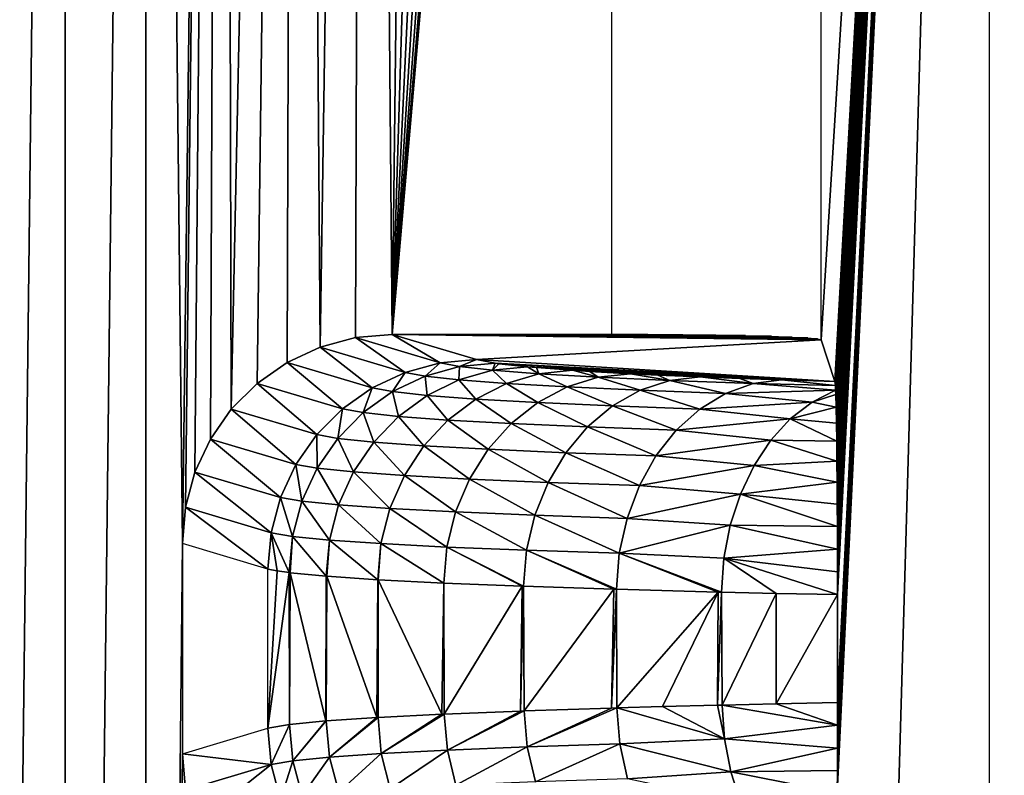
# Model space of a CAD drawing. Header units: millimetres. Extents: x -95 to 95, y -21 to 21.
# Tile 76 of 89: x 87.72 to 92.42, y -0.6 to 3. Entities that reach past the tile are written whole.
import ezdxf

# ---------------------------------------------------------------- set-up
doc = ezdxf.new("R2010")
doc.units = ezdxf.units.MM
doc.header["$LTSCALE"] = 135.540879
for name, color, linetype in [('19', 7, 'CONTINUOUS'), ('2', 7, 'CONTINUOUS'), ('20', 7, 'CONTINUOUS'), ('36', 7, 'CONTINUOUS'), ('51', 7, 'CONTINUOUS'), ('64', 7, 'CONTINUOUS'), ('65', 7, 'CONTINUOUS'), ('66', 7, 'CONTINUOUS'), ('67', 7, 'CONTINUOUS')]:
    doc.layers.add(name, color=color, linetype=linetype)

msp = doc.modelspace()

# ---------------------------------------------------------------- linework, layer by layer
at = {"layer": '19', "color": 7, "linetype": 'Continuous', "true_color": 0xe0f2ff}
for points in [[(87.9404, 16.5231, 110), (87.5488, -16.5487, 110), (87.5488, 16.5487, 110), (87.9404, 16.5231, 110)], [(87.9404, -16.5231, 110), (87.5488, -16.5487, 110), (87.9404, 16.5231, 110), (87.9404, -16.5231, 110)], [(88.3253, 16.4465, 110), (87.9404, -16.5231, 110), (87.9404, 16.5231, 110), (88.3253, 16.4465, 110)], [(88.3253, -16.4465, 110), (87.9404, -16.5231, 110), (88.3253, 16.4465, 110), (88.3253, -16.4465, 110)], [(88.6969, 16.3204, 110), (88.5, 0.5019, 110), (88.3253, 16.4465, 110), (88.6969, 16.3204, 110)], [(88.5, 0.5019, 110), (88.3253, -16.4465, 110), (88.3253, 16.4465, 110), (88.5, 0.5019, 110)], [(88.5152, 0.6751, 110), (88.5, 0.5019, 110), (88.6969, 16.3204, 110), (88.5152, 0.6751, 110)], [(88.5602, 0.8429, 110), (88.5152, 0.6751, 110), (88.6969, 16.3204, 110), (88.5602, 0.8429, 110)], [(88.6337, 1.0004, 110), (88.5602, 0.8429, 110), (88.6969, 16.3204, 110), (88.6337, 1.0004, 110)], [(88.7335, 1.1429, 110), (88.6337, 1.0004, 110), (88.6969, 16.3204, 110), (88.7335, 1.1429, 110)], [(89.0488, 16.1468, 110), (88.7335, 1.1429, 110), (88.6969, 16.3204, 110), (89.0488, 16.1468, 110)], [(88.8568, 1.2659, 110), (88.7335, 1.1429, 110), (89.0488, 16.1468, 110), (88.8568, 1.2659, 110)], [(88.9997, 1.3658, 110), (88.8568, 1.2659, 110), (89.0488, 16.1468, 110), (88.9997, 1.3658, 110)], [(89.158, 1.4396, 110), (88.9997, 1.3658, 110), (89.0488, 16.1468, 110), (89.158, 1.4396, 110)], [(89.3751, 15.9288, 110), (89.158, 1.4396, 110), (89.0488, 16.1468, 110), (89.3751, 15.9288, 110)], [(89.327, 1.4848, 110), (89.158, 1.4396, 110), (89.3751, 15.9288, 110), (89.327, 1.4848, 110)], [(89.5015, 1.5, 110), (89.327, 1.4848, 110), (89.3751, 15.9288, 110), (89.5015, 1.5, 110)], [(89.6701, 15.6701, 110), (89.5015, 1.5, 110), (89.3751, 15.9288, 110), (89.6701, 15.6701, 110)], [(89.9288, 15.3751, 110), (89.5015, 1.5, 110), (89.6701, 15.6701, 110), (89.9288, 15.3751, 110)], [(90.1468, 15.0488, 110), (89.5015, 1.5, 110), (89.9288, 15.3751, 110), (90.1468, 15.0488, 110)], [(90.3204, 14.6969, 110), (89.5015, 1.5, 110), (90.1468, 15.0488, 110), (90.3204, 14.6969, 110)], [(90.4465, 14.3253, 110), (89.5015, 1.5, 110), (90.3204, 14.6969, 110), (90.4465, 14.3253, 110)], [(90.5231, 13.9404, 110), (89.5015, 1.5, 110), (90.4465, 14.3253, 110), (90.5231, 13.9404, 110)], [(90.5487, 13.5488, 110), (89.5015, 1.5, 110), (90.5231, 13.9404, 110), (90.5487, 13.5488, 110)], [(90.5487, 1.5, 110), (89.5015, 1.5, 110), (90.5487, 13.5488, 110), (90.5487, 1.5, 110)], [(88.5, -0.5019, 110), (88.3253, -16.4465, 110), (88.5, 0.5019, 110), (88.5, -0.5019, 110)], [(88.5152, -0.6751, 110), (88.3253, -16.4465, 110), (88.5, -0.5019, 110), (88.5152, -0.6751, 110)]]:
    msp.add_3dface(points, dxfattribs=at)
at = {"layer": '2', "color": 7, "linetype": 'Continuous', "true_color": 0xe0f2ff}
for points in [[(94, -20, 112.5), (94, 20, 112.5), (-94, 20, 112.5), (94, -20, 112.5)], [(-94, -20, 112.5), (94, -20, 112.5), (-94, 20, 112.5), (-94, -20, 112.5)]]:
    msp.add_3dface(points, dxfattribs=at)
at = {"layer": '20', "color": 7, "linetype": 'Continuous', "true_color": 0xe0f2ff}
for points in [[(91.5487, -13.5488, 109.0087), (92.3509, 14.3511, 17.0831), (92.3509, -14.3511, 17.0831), (91.5487, -13.5488, 109.0087)], [(91.6262, -0.6891, 100.1305), (92.3509, 14.3511, 17.0831), (91.5487, -13.5488, 109.0087), (91.6262, -0.6891, 100.1305)], [(91.5487, 13.5488, 109.0087), (92.3509, 14.3511, 17.0831), (91.5487, 1.474, 109.0087), (91.5487, 13.5488, 109.0087)], [(91.5487, 1.474, 109.0087), (92.3509, 14.3511, 17.0831), (91.6151, 1.2746, 101.3939), (91.5487, 1.474, 109.0087)], [(91.6151, 1.2746, 101.3939), (92.3509, 14.3511, 17.0831), (91.6173, 1.2552, 101.1512), (91.6151, 1.2746, 101.3939)], [(91.6173, 1.2552, 101.1512), (92.3509, 14.3511, 17.0831), (91.6184, 1.2333, 101.0215), (91.6173, 1.2552, 101.1512)], [(91.6184, 1.2333, 101.0215), (92.3509, 14.3511, 17.0831), (91.6192, 1.2131, 100.9325), (91.6184, 1.2333, 101.0215)], [(91.6192, 1.2131, 100.9325), (92.3509, 14.3511, 17.0831), (91.6209, 1.1522, 100.7385), (91.6192, 1.2131, 100.9325)], [(91.6209, 1.1522, 100.7385), (92.3509, 14.3511, 17.0831), (91.6223, 1.0766, 100.5699), (91.6209, 1.1522, 100.7385)], [(91.6223, 1.0766, 100.5699), (92.3509, 14.3511, 17.0831), (91.6236, 0.9897, 100.4262), (91.6223, 1.0766, 100.5699)], [(91.6236, 0.9897, 100.4262), (92.3509, 14.3511, 17.0831), (91.6246, 0.8945, 100.3059), (91.6236, 0.9897, 100.4262)], [(91.6246, 0.8945, 100.3059), (92.3509, 14.3511, 17.0831), (91.6255, 0.7938, 100.208), (91.6246, 0.8945, 100.3059)], [(91.6255, 0.7938, 100.208), (92.3509, 14.3511, 17.0831), (91.6262, 0.6893, 100.1306), (91.6255, 0.7938, 100.208)], [(91.6267, -0.5823, 100.0722), (92.3509, 14.3511, 17.0831), (91.6262, -0.6891, 100.1305), (91.6267, -0.5823, 100.0722)], [(91.6262, 0.6893, 100.1306), (92.3509, 14.3511, 17.0831), (91.6267, 0.5825, 100.0723), (91.6262, 0.6893, 100.1306)], [(91.627, -0.4744, 100.0317), (92.3509, 14.3511, 17.0831), (91.6267, -0.5823, 100.0722), (91.627, -0.4744, 100.0317)], [(91.6267, 0.5825, 100.0723), (92.3509, 14.3511, 17.0831), (91.627, 0.4745, 100.0317), (91.6267, 0.5825, 100.0723)], [(91.6272, -0.366, 100.0079), (92.3509, 14.3511, 17.0831), (91.627, -0.4744, 100.0317), (91.6272, -0.366, 100.0079)], [(91.627, 0.4745, 100.0317), (92.3509, 14.3511, 17.0831), (91.6272, 0.366, 100.0079), (91.627, 0.4745, 100.0317)], [(91.6273, -0.2576, 100), (92.3509, 14.3511, 17.0831), (91.6272, -0.366, 100.0079), (91.6273, -0.2576, 100)], [(91.6272, 0.366, 100.0079), (92.3509, 14.3511, 17.0831), (91.6273, 0.2576, 100), (91.6272, 0.366, 100.0079)], [(91.6273, 0.2576, 100), (92.3509, 14.3511, 17.0831), (91.6273, -0.2576, 100), (91.6273, 0.2576, 100)]]:
    msp.add_3dface(points, dxfattribs=at)
at = {"layer": '36', "color": 7, "linetype": 'Continuous', "true_color": 0xe0f2ff}
for points in [[(88.9078, 0.3799, 105.3391), (88.9522, 0.3708, 104.9442), (88.9078, -0.3799, 105.3391), (88.9078, 0.3799, 105.3391)], [(88.9522, 0.3708, 104.9442), (89.0104, 0.3626, 104.583), (88.9078, -0.3799, 105.3391), (88.9522, 0.3708, 104.9442)], [(88.9078, -0.3799, 105.3391), (89.0104, 0.3626, 104.583), (89.0112, -0.3625, 104.5787), (88.9078, -0.3799, 105.3391)], [(89.0104, 0.3626, 104.583), (89.0145, 0.3621, 104.561), (89.0112, -0.3625, 104.5787), (89.0104, 0.3626, 104.583)], [(89.0112, -0.3625, 104.5787), (89.0145, 0.3621, 104.561), (89.1852, -0.3455, 103.8383), (89.0112, -0.3625, 104.5787)], [(89.0145, 0.3621, 104.561), (89.186, 0.3454, 103.8355), (89.1852, -0.3455, 103.8383), (89.0145, 0.3621, 104.561)], [(89.1852, -0.3455, 103.8383), (89.186, 0.3454, 103.8355), (89.1873, -0.3453, 103.8311), (89.1852, -0.3455, 103.8383)], [(89.186, 0.3454, 103.8355), (89.19, 0.3451, 103.8218), (89.1873, -0.3453, 103.8311), (89.186, 0.3454, 103.8355)], [(89.1873, -0.3453, 103.8311), (89.19, 0.3451, 103.8218), (89.4284, -0.329, 103.1184), (89.1873, -0.3453, 103.8311)], [(89.19, 0.3451, 103.8218), (89.4325, 0.3288, 103.108), (89.4284, -0.329, 103.1184), (89.19, 0.3451, 103.8218)], [(89.4284, -0.329, 103.1184), (89.4325, 0.3288, 103.108), (89.4342, -0.3287, 103.1037), (89.4284, -0.329, 103.1184)], [(89.4325, 0.3288, 103.108), (89.4347, 0.3286, 103.1025), (89.4342, -0.3287, 103.1037), (89.4325, 0.3288, 103.108)], [(89.4342, -0.3287, 103.1037), (89.4347, 0.3286, 103.1025), (89.7389, -0.3131, 102.4249), (89.4342, -0.3287, 103.1037)], [(89.4347, 0.3286, 103.1025), (89.7477, 0.3127, 102.4075), (89.7389, -0.3131, 102.4249), (89.4347, 0.3286, 103.1025)], [(89.7389, -0.3131, 102.4249), (89.7477, 0.3127, 102.4075), (89.7498, -0.3126, 102.4034), (89.7389, -0.3131, 102.4249)], [(89.7477, 0.3127, 102.4075), (90.1229, 0.2976, 101.7495), (89.7498, -0.3126, 102.4034), (89.7477, 0.3127, 102.4075)], [(89.7498, -0.3126, 102.4034), (90.1229, 0.2976, 101.7495), (90.1137, -0.298, 101.7639), (89.7498, -0.3126, 102.4034)], [(90.1229, 0.2976, 101.7495), (90.1286, 0.2974, 101.7404), (90.1137, -0.298, 101.7639), (90.1229, 0.2976, 101.7495)], [(90.1137, -0.298, 101.7639), (90.1286, 0.2974, 101.7404), (90.1311, -0.2973, 101.7365), (90.1137, -0.298, 101.7639)], [(90.1286, 0.2974, 101.7404), (90.56, 0.2834, 101.128), (90.1311, -0.2973, 101.7365), (90.1286, 0.2974, 101.7404)], [(90.1311, -0.2973, 101.7365), (90.56, 0.2834, 101.128), (90.5492, -0.2837, 101.1419), (90.1311, -0.2973, 101.7365)], [(90.56, 0.2834, 101.128), (90.5718, 0.2831, 101.1129), (90.5492, -0.2837, 101.1419), (90.56, 0.2834, 101.128)], [(90.5492, -0.2837, 101.1419), (90.5718, 0.2831, 101.1129), (90.5744, -0.283, 101.1095), (90.5492, -0.2837, 101.1419)], [(90.5718, 0.2831, 101.1129), (91.057, 0.2701, 100.5479), (90.5744, -0.283, 101.1095), (90.5718, 0.2831, 101.1129)], [(90.5744, -0.283, 101.1095), (91.057, 0.2701, 100.5479), (90.7918, -0.2769, 100.8434), (90.5744, -0.283, 101.1095)], [(90.7918, -0.2769, 100.8434), (91.057, 0.2701, 100.5479), (91.0547, -0.2702, 100.5503), (90.7918, -0.2769, 100.8434)], [(91.057, 0.2701, 100.5479), (91.0729, 0.2697, 100.531), (91.0547, -0.2702, 100.5503), (91.057, 0.2701, 100.5479)], [(91.0547, -0.2702, 100.5503), (91.0729, 0.2697, 100.531), (91.0761, -0.2696, 100.5276), (91.0547, -0.2702, 100.5503)], [(91.0729, 0.2697, 100.531), (91.3339, 0.2637, 100.2683), (91.0761, -0.2696, 100.5276), (91.0729, 0.2697, 100.531)], [(91.0761, -0.2696, 100.5276), (91.3339, 0.2637, 100.2683), (91.3344, -0.2637, 100.2678), (91.0761, -0.2696, 100.5276)], [(91.3339, 0.2637, 100.2683), (91.6273, 0.2576, 100), (91.3344, -0.2637, 100.2678), (91.3339, 0.2637, 100.2683)], [(91.6273, 0.2576, 100), (91.6273, -0.2576, 100), (91.3344, -0.2637, 100.2678), (91.6273, 0.2576, 100)]]:
    msp.add_3dface(points, dxfattribs=at)
at = {"layer": '51', "color": 7, "linetype": 'Continuous', "true_color": 0xe0f2ff}
for points in [[(90.8889, 1.4984, 109.9404), (89.5015, 1.5, 110), (90.7214, 1.4996, 109.985), (90.8889, 1.4984, 109.9404)], [(91.0461, 1.4965, 109.8675), (89.5015, 1.5, 110), (90.8889, 1.4984, 109.9404), (91.0461, 1.4965, 109.8675)], [(91.1885, 1.4939, 109.7686), (89.5015, 1.5, 110), (91.0461, 1.4965, 109.8675), (91.1885, 1.4939, 109.7686)], [(91.3116, 1.4907, 109.6466), (89.5015, 1.5, 110), (91.1885, 1.4939, 109.7686), (91.3116, 1.4907, 109.6466)], [(91.4118, 1.487, 109.5051), (89.5015, 1.5, 110), (91.3116, 1.4907, 109.6466), (91.4118, 1.487, 109.5051)], [(91.4861, 1.4829, 109.3485), (89.5015, 1.5, 110), (91.4118, 1.487, 109.5051), (91.4861, 1.4829, 109.3485)], [(91.5322, 1.4786, 109.1813), (89.5015, 1.5, 110), (91.4861, 1.4829, 109.3485), (91.5322, 1.4786, 109.1813)], [(91.5487, 1.474, 109.0087), (89.5015, 1.5, 110), (91.5322, 1.4786, 109.1813), (91.5487, 1.474, 109.0087)], [(89.5015, 1.5, 110), (90.5487, 1.5, 110), (90.7214, 1.4996, 109.985), (89.5015, 1.5, 110)], [(89.5015, 1.5, 110), (91.5487, 1.474, 109.0087), (89.904, 1.3795, 105.4001), (89.5015, 1.5, 110)], [(91.5487, 1.474, 109.0087), (91.6151, 1.2746, 101.3939), (89.904, 1.3795, 105.4001), (91.5487, 1.474, 109.0087)], [(89.904, 1.3795, 105.4001), (91.6151, 1.2746, 101.3939), (89.9938, 1.3622, 104.7384), (89.904, 1.3795, 105.4001)], [(89.9938, 1.3622, 104.7384), (91.6151, 1.2746, 101.3939), (90.0106, 1.3599, 104.6505), (89.9938, 1.3622, 104.7384)], [(90.0106, 1.3599, 104.6505), (91.6151, 1.2746, 101.3939), (90.1474, 1.3451, 104.0844), (90.0106, 1.3599, 104.6505)], [(90.1474, 1.3451, 104.0844), (91.6151, 1.2746, 101.3939), (90.1907, 1.3413, 103.9392), (90.1474, 1.3451, 104.0844)], [(90.1907, 1.3413, 103.9392), (91.6151, 1.2746, 101.3939), (90.3631, 1.3284, 103.4479), (90.1907, 1.3413, 103.9392)], [(90.3631, 1.3284, 103.4479), (91.6151, 1.2746, 101.3939), (90.4444, 1.3232, 103.2501), (90.3631, 1.3284, 103.4479)], [(90.4444, 1.3232, 103.2501), (91.6151, 1.2746, 101.3939), (90.6389, 1.3124, 102.8349), (90.4444, 1.3232, 103.2501)], [(90.6389, 1.3124, 102.8349), (91.6151, 1.2746, 101.3939), (90.769, 1.306, 102.5914), (90.6389, 1.3124, 102.8349)], [(90.769, 1.306, 102.5914), (91.6151, 1.2746, 101.3939), (90.9722, 1.2971, 102.2512), (90.769, 1.306, 102.5914)], [(91.1607, 1.2897, 101.9703), (90.9722, 1.2971, 102.2512), (91.36, 1.2827, 101.7022), (91.1607, 1.2897, 101.9703)], [(90.9722, 1.2971, 102.2512), (91.6151, 1.2746, 101.3939), (91.36, 1.2827, 101.7022), (90.9722, 1.2971, 102.2512)]]:
    msp.add_3dface(points, dxfattribs=at)
at = {"layer": '64', "color": 7, "linetype": 'Continuous', "true_color": 0xe0f2ff}
for points in [[(89.7312, 1.364, 105.3854), (89.6584, 1.3007, 104.6784), (89.5637, 1.3187, 105.3719), (89.7312, 1.364, 105.3854)], [(89.8235, 1.3463, 104.7077), (89.6584, 1.3007, 104.6784), (89.7312, 1.364, 105.3854), (89.8235, 1.3463, 104.7077)], [(89.904, 1.3795, 105.4001), (89.8235, 1.3463, 104.7077), (89.7312, 1.364, 105.3854), (89.904, 1.3795, 105.4001)], [(89.904, 1.3795, 105.4001), (89.9938, 1.3622, 104.7384), (89.8235, 1.3463, 104.7077), (89.904, 1.3795, 105.4001)], [(89.5637, 1.3187, 105.3719), (89.5034, 1.2267, 104.6517), (89.4065, 1.2449, 105.3601), (89.5637, 1.3187, 105.3719)], [(89.6584, 1.3007, 104.6784), (89.5034, 1.2267, 104.6517), (89.5637, 1.3187, 105.3719), (89.6584, 1.3007, 104.6784)], [(89.8235, 1.3463, 104.7077), (89.82, 1.2829, 103.9924), (89.6584, 1.3007, 104.6784), (89.8235, 1.3463, 104.7077)], [(89.9812, 1.3288, 104.0373), (89.82, 1.2829, 103.9924), (89.8235, 1.3463, 104.7077), (89.9812, 1.3288, 104.0373)], [(89.9812, 1.3288, 104.0373), (90.0467, 1.2656, 103.3251), (89.82, 1.2829, 103.9924), (89.9812, 1.3288, 104.0373)], [(89.9938, 1.3622, 104.7384), (89.9812, 1.3288, 104.0373), (89.8235, 1.3463, 104.7077), (89.9938, 1.3622, 104.7384)], [(89.9938, 1.3622, 104.7384), (90.0106, 1.3599, 104.6505), (89.9812, 1.3288, 104.0373), (89.9938, 1.3622, 104.7384)], [(90.0106, 1.3599, 104.6505), (90.1474, 1.3451, 104.0844), (89.9812, 1.3288, 104.0373), (90.0106, 1.3599, 104.6505)], [(90.1474, 1.3451, 104.0844), (90.2025, 1.3118, 103.3851), (89.9812, 1.3288, 104.0373), (90.1474, 1.3451, 104.0844)], [(90.2025, 1.3118, 103.3851), (90.0467, 1.2656, 103.3251), (89.9812, 1.3288, 104.0373), (90.2025, 1.3118, 103.3851)], [(90.1474, 1.3451, 104.0844), (90.1907, 1.3413, 103.9392), (90.2025, 1.3118, 103.3851), (90.1474, 1.3451, 104.0844)], [(90.1907, 1.3413, 103.9392), (90.3631, 1.3284, 103.4479), (90.2025, 1.3118, 103.3851), (90.1907, 1.3413, 103.9392)], [(90.3631, 1.3284, 103.4479), (90.4853, 1.2954, 102.7572), (90.2025, 1.3118, 103.3851), (90.3631, 1.3284, 103.4479)], [(90.3631, 1.3284, 103.4479), (90.4444, 1.3232, 103.2501), (90.4853, 1.2954, 102.7572), (90.3631, 1.3284, 103.4479)], [(90.4444, 1.3232, 103.2501), (90.6389, 1.3124, 102.8349), (90.4853, 1.2954, 102.7572), (90.4444, 1.3232, 103.2501)], [(89.6584, 1.3007, 104.6784), (89.6687, 1.2088, 103.951), (89.5034, 1.2267, 104.6517), (89.6584, 1.3007, 104.6784)], [(89.82, 1.2829, 103.9924), (89.6687, 1.2088, 103.951), (89.6584, 1.3007, 104.6784), (89.82, 1.2829, 103.9924)], [(89.82, 1.2829, 103.9924), (89.9004, 1.1913, 103.2694), (89.6687, 1.2088, 103.951), (89.82, 1.2829, 103.9924)], [(90.0467, 1.2656, 103.3251), (89.9004, 1.1913, 103.2694), (89.82, 1.2829, 103.9924), (90.0467, 1.2656, 103.3251)], [(90.2025, 1.3118, 103.3851), (90.3363, 1.249, 102.6826), (90.0467, 1.2656, 103.3251), (90.2025, 1.3118, 103.3851)], [(90.4853, 1.2954, 102.7572), (90.3363, 1.249, 102.6826), (90.2025, 1.3118, 103.3851), (90.4853, 1.2954, 102.7572)], [(90.4853, 1.2954, 102.7572), (90.6861, 1.2331, 102.0708), (90.3363, 1.249, 102.6826), (90.4853, 1.2954, 102.7572)], [(90.6389, 1.3124, 102.8349), (90.827, 1.2798, 102.1593), (90.4853, 1.2954, 102.7572), (90.6389, 1.3124, 102.8349)], [(90.827, 1.2798, 102.1593), (90.6861, 1.2331, 102.0708), (90.4853, 1.2954, 102.7572), (90.827, 1.2798, 102.1593)], [(90.6389, 1.3124, 102.8349), (90.769, 1.306, 102.5914), (90.827, 1.2798, 102.1593), (90.6389, 1.3124, 102.8349)], [(90.827, 1.2798, 102.1593), (91.093, 1.2182, 101.4954), (90.6861, 1.2331, 102.0708), (90.827, 1.2798, 102.1593)], [(90.769, 1.306, 102.5914), (90.9722, 1.2971, 102.2512), (90.827, 1.2798, 102.1593), (90.769, 1.306, 102.5914)], [(90.9722, 1.2971, 102.2512), (91.2245, 1.2651, 101.5969), (90.827, 1.2798, 102.1593), (90.9722, 1.2971, 102.2512)], [(91.2245, 1.2651, 101.5969), (91.093, 1.2182, 101.4954), (90.827, 1.2798, 102.1593), (91.2245, 1.2651, 101.5969)], [(90.9722, 1.2971, 102.2512), (91.1607, 1.2897, 101.9703), (91.2245, 1.2651, 101.5969), (90.9722, 1.2971, 102.2512)], [(91.1607, 1.2897, 101.9703), (91.36, 1.2827, 101.7022), (91.2245, 1.2651, 101.5969), (91.1607, 1.2897, 101.9703)], [(91.36, 1.2827, 101.7022), (91.6173, 1.2552, 101.1512), (91.2245, 1.2651, 101.5969), (91.36, 1.2827, 101.7022)], [(91.6151, 1.2746, 101.3939), (91.6173, 1.2552, 101.1512), (91.36, 1.2827, 101.7022), (91.6151, 1.2746, 101.3939)], [(89.4065, 1.2449, 105.3601), (89.3633, 1.1267, 104.6284), (89.2644, 1.1449, 105.3503), (89.4065, 1.2449, 105.3601)], [(89.5034, 1.2267, 104.6517), (89.3633, 1.1267, 104.6284), (89.4065, 1.2449, 105.3601), (89.5034, 1.2267, 104.6517)], [(89.5034, 1.2267, 104.6517), (89.5318, 1.1087, 103.9145), (89.3633, 1.1267, 104.6284), (89.5034, 1.2267, 104.6517)], [(89.6687, 1.2088, 103.951), (89.5318, 1.1087, 103.9145), (89.5034, 1.2267, 104.6517), (89.6687, 1.2088, 103.951)], [(90.0467, 1.2656, 103.3251), (90.1963, 1.1745, 102.6133), (89.9004, 1.1913, 103.2694), (90.0467, 1.2656, 103.3251)], [(90.3363, 1.249, 102.6826), (90.1963, 1.1745, 102.6133), (90.0467, 1.2656, 103.3251), (90.3363, 1.249, 102.6826)], [(90.3363, 1.249, 102.6826), (90.5538, 1.1585, 101.9885), (90.1963, 1.1745, 102.6133), (90.3363, 1.249, 102.6826)], [(90.6861, 1.2331, 102.0708), (90.5538, 1.1585, 101.9885), (90.3363, 1.249, 102.6826), (90.6861, 1.2331, 102.0708)], [(90.6861, 1.2331, 102.0708), (90.9695, 1.1435, 101.401), (90.5538, 1.1585, 101.9885), (90.6861, 1.2331, 102.0708)], [(91.093, 1.2182, 101.4954), (90.9695, 1.1435, 101.401), (90.6861, 1.2331, 102.0708), (91.093, 1.2182, 101.4954)], [(91.2245, 1.2651, 101.5969), (91.6184, 1.2333, 101.0215), (91.093, 1.2182, 101.4954), (91.2245, 1.2651, 101.5969)], [(91.093, 1.2182, 101.4954), (91.6184, 1.2333, 101.0215), (91.5058, 1.1771, 100.9175), (91.093, 1.2182, 101.4954)], [(91.6173, 1.2552, 101.1512), (91.6184, 1.2333, 101.0215), (91.2245, 1.2651, 101.5969), (91.6173, 1.2552, 101.1512)], [(91.6184, 1.2333, 101.0215), (91.6192, 1.2131, 100.9325), (91.5058, 1.1771, 100.9175), (91.6184, 1.2333, 101.0215)], [(89.6687, 1.2088, 103.951), (89.768, 1.0912, 103.22), (89.5318, 1.1087, 103.9145), (89.6687, 1.2088, 103.951)], [(89.9004, 1.1913, 103.2694), (89.768, 1.0912, 103.22), (89.6687, 1.2088, 103.951), (89.9004, 1.1913, 103.2694)], [(89.9004, 1.1913, 103.2694), (90.0696, 1.0743, 102.5514), (89.768, 1.0912, 103.22), (89.9004, 1.1913, 103.2694)], [(90.1963, 1.1745, 102.6133), (90.0696, 1.0743, 102.5514), (89.9004, 1.1913, 103.2694), (90.1963, 1.1745, 102.6133)], [(90.9695, 1.1435, 101.401), (91.093, 1.2182, 101.4954), (91.5058, 1.1771, 100.9175), (90.9695, 1.1435, 101.401)], [(91.4022, 1.0972, 100.8214), (90.9695, 1.1435, 101.401), (91.5058, 1.1771, 100.9175), (91.4022, 1.0972, 100.8214)], [(91.6209, 1.1522, 100.7385), (91.4022, 1.0972, 100.8214), (91.5058, 1.1771, 100.9175), (91.6209, 1.1522, 100.7385)], [(91.6192, 1.2131, 100.9325), (91.6209, 1.1522, 100.7385), (91.5058, 1.1771, 100.9175), (91.6192, 1.2131, 100.9325)], [(89.2644, 1.1449, 105.3503), (89.2421, 1.0035, 104.6093), (89.1417, 1.0217, 105.3427), (89.2644, 1.1449, 105.3503)], [(89.3633, 1.1267, 104.6284), (89.2421, 1.0035, 104.6093), (89.2644, 1.1449, 105.3503), (89.3633, 1.1267, 104.6284)], [(90.1963, 1.1745, 102.6133), (90.4339, 1.0582, 101.9149), (90.0696, 1.0743, 102.5514), (90.1963, 1.1745, 102.6133)], [(90.5538, 1.1585, 101.9885), (90.4339, 1.0582, 101.9149), (90.1963, 1.1745, 102.6133), (90.5538, 1.1585, 101.9885)], [(90.5538, 1.1585, 101.9885), (90.8576, 1.0432, 101.3162), (90.4339, 1.0582, 101.9149), (90.5538, 1.1585, 101.9885)], [(90.9695, 1.1435, 101.401), (90.8576, 1.0432, 101.3162), (90.5538, 1.1585, 101.9885), (90.9695, 1.1435, 101.401)], [(90.8576, 1.0432, 101.3162), (90.9695, 1.1435, 101.401), (91.4022, 1.0972, 100.8214), (90.8576, 1.0432, 101.3162)], [(91.6209, 1.1522, 100.7385), (91.6223, 1.0766, 100.5699), (91.4022, 1.0972, 100.8214), (91.6209, 1.1522, 100.7385)], [(89.3633, 1.1267, 104.6284), (89.4134, 0.9856, 103.8838), (89.2421, 1.0035, 104.6093), (89.3633, 1.1267, 104.6284)], [(89.5318, 1.1087, 103.9145), (89.4134, 0.9856, 103.8838), (89.3633, 1.1267, 104.6284), (89.5318, 1.1087, 103.9145)], [(89.5318, 1.1087, 103.9145), (89.6534, 0.9681, 103.1781), (89.4134, 0.9856, 103.8838), (89.5318, 1.1087, 103.9145)], [(89.768, 1.0912, 103.22), (89.6534, 0.9681, 103.1781), (89.5318, 1.1087, 103.9145), (89.768, 1.0912, 103.22)], [(89.768, 1.0912, 103.22), (89.96, 0.9513, 102.4988), (89.6534, 0.9681, 103.1781), (89.768, 1.0912, 103.22)], [(90.0696, 1.0743, 102.5514), (89.96, 0.9513, 102.4988), (89.768, 1.0912, 103.22), (90.0696, 1.0743, 102.5514)], [(91.3091, 0.9955, 100.7357), (90.8576, 1.0432, 101.3162), (91.4022, 1.0972, 100.8214), (91.3091, 0.9955, 100.7357)], [(91.6236, 0.9897, 100.4262), (91.3091, 0.9955, 100.7357), (91.4022, 1.0972, 100.8214), (91.6236, 0.9897, 100.4262)], [(91.6223, 1.0766, 100.5699), (91.6236, 0.9897, 100.4262), (91.4022, 1.0972, 100.8214), (91.6223, 1.0766, 100.5699)], [(90.0696, 1.0743, 102.5514), (90.3302, 0.9353, 101.852), (89.96, 0.9513, 102.4988), (90.0696, 1.0743, 102.5514)], [(90.4339, 1.0582, 101.9149), (90.3302, 0.9353, 101.852), (90.0696, 1.0743, 102.5514), (90.4339, 1.0582, 101.9149)], [(90.4339, 1.0582, 101.9149), (90.7606, 0.9202, 101.2437), (90.3302, 0.9353, 101.852), (90.4339, 1.0582, 101.9149)], [(90.8576, 1.0432, 101.3162), (90.7606, 0.9202, 101.2437), (90.4339, 1.0582, 101.9149), (90.8576, 1.0432, 101.3162)], [(90.7606, 0.9202, 101.2437), (90.8576, 1.0432, 101.3162), (91.3091, 0.9955, 100.7357), (90.7606, 0.9202, 101.2437)], [(89.1417, 1.0217, 105.3427), (89.1437, 0.861, 104.5948), (89.042, 0.8791, 105.3378), (89.1417, 1.0217, 105.3427)], [(89.2421, 1.0035, 104.6093), (89.1437, 0.861, 104.5948), (89.1417, 1.0217, 105.3427), (89.2421, 1.0035, 104.6093)], [(89.2421, 1.0035, 104.6093), (89.3171, 0.8432, 103.86), (89.1437, 0.861, 104.5948), (89.2421, 1.0035, 104.6093)], [(89.4134, 0.9856, 103.8838), (89.3171, 0.8432, 103.86), (89.2421, 1.0035, 104.6093), (89.4134, 0.9856, 103.8838)], [(91.2289, 0.8748, 100.6628), (90.7606, 0.9202, 101.2437), (91.3091, 0.9955, 100.7357), (91.2289, 0.8748, 100.6628)], [(91.6246, 0.8945, 100.3059), (91.2289, 0.8748, 100.6628), (91.3091, 0.9955, 100.7357), (91.6246, 0.8945, 100.3059)], [(91.6236, 0.9897, 100.4262), (91.6246, 0.8945, 100.3059), (91.3091, 0.9955, 100.7357), (91.6236, 0.9897, 100.4262)], [(89.4134, 0.9856, 103.8838), (89.5602, 0.8259, 103.1452), (89.3171, 0.8432, 103.86), (89.4134, 0.9856, 103.8838)], [(89.6534, 0.9681, 103.1781), (89.5602, 0.8259, 103.1452), (89.4134, 0.9856, 103.8838), (89.6534, 0.9681, 103.1781)], [(89.6534, 0.9681, 103.1781), (89.8706, 0.8092, 102.4571), (89.5602, 0.8259, 103.1452), (89.6534, 0.9681, 103.1781)], [(89.96, 0.9513, 102.4988), (89.8706, 0.8092, 102.4571), (89.6534, 0.9681, 103.1781), (89.96, 0.9513, 102.4988)], [(89.96, 0.9513, 102.4988), (90.2455, 0.7932, 101.8019), (89.8706, 0.8092, 102.4571), (89.96, 0.9513, 102.4988)], [(90.3302, 0.9353, 101.852), (90.2455, 0.7932, 101.8019), (89.96, 0.9513, 102.4988), (90.3302, 0.9353, 101.852)], [(90.3302, 0.9353, 101.852), (90.6815, 0.7783, 101.1857), (90.2455, 0.7932, 101.8019), (90.3302, 0.9353, 101.852)], [(90.7606, 0.9202, 101.2437), (90.6815, 0.7783, 101.1857), (90.3302, 0.9353, 101.852), (90.7606, 0.9202, 101.2437)], [(90.6815, 0.7783, 101.1857), (90.7606, 0.9202, 101.2437), (91.2289, 0.8748, 100.6628), (90.6815, 0.7783, 101.1857)], [(91.6246, 0.8945, 100.3059), (91.6255, 0.7938, 100.208), (91.2289, 0.8748, 100.6628), (91.6246, 0.8945, 100.3059)], [(89.042, 0.8791, 105.3378), (89.0709, 0.7035, 104.5855), (88.9685, 0.7213, 105.3355), (89.042, 0.8791, 105.3378)], [(89.1437, 0.861, 104.5948), (89.0709, 0.7035, 104.5855), (89.042, 0.8791, 105.3378), (89.1437, 0.861, 104.5948)], [(89.1437, 0.861, 104.5948), (89.2458, 0.6858, 103.8437), (89.0709, 0.7035, 104.5855), (89.1437, 0.861, 104.5948)], [(89.3171, 0.8432, 103.86), (89.2458, 0.6858, 103.8437), (89.1437, 0.861, 104.5948), (89.3171, 0.8432, 103.86)], [(91.1637, 0.738, 100.6045), (90.6815, 0.7783, 101.1857), (91.2289, 0.8748, 100.6628), (91.1637, 0.738, 100.6045)], [(91.6255, 0.7938, 100.208), (91.1637, 0.738, 100.6045), (91.2289, 0.8748, 100.6628), (91.6255, 0.7938, 100.208)], [(89.3171, 0.8432, 103.86), (89.491, 0.6687, 103.1221), (89.2458, 0.6858, 103.8437), (89.3171, 0.8432, 103.86)], [(89.5602, 0.8259, 103.1452), (89.491, 0.6687, 103.1221), (89.3171, 0.8432, 103.86), (89.5602, 0.8259, 103.1452)], [(89.5602, 0.8259, 103.1452), (89.8042, 0.6522, 102.4274), (89.491, 0.6687, 103.1221), (89.5602, 0.8259, 103.1452)], [(89.8706, 0.8092, 102.4571), (89.8042, 0.6522, 102.4274), (89.5602, 0.8259, 103.1452), (89.8706, 0.8092, 102.4571)], [(89.8706, 0.8092, 102.4571), (90.1826, 0.6364, 101.7659), (89.8042, 0.6522, 102.4274), (89.8706, 0.8092, 102.4571)], [(90.2455, 0.7932, 101.8019), (90.1826, 0.6364, 101.7659), (89.8706, 0.8092, 102.4571), (90.2455, 0.7932, 101.8019)], [(90.2455, 0.7932, 101.8019), (90.6226, 0.6216, 101.1438), (90.1826, 0.6364, 101.7659), (90.2455, 0.7932, 101.8019)], [(90.6815, 0.7783, 101.1857), (90.6226, 0.6216, 101.1438), (90.2455, 0.7932, 101.8019), (90.6815, 0.7783, 101.1857)], [(90.6226, 0.6216, 101.1438), (90.6815, 0.7783, 101.1857), (91.1637, 0.738, 100.6045), (90.6226, 0.6216, 101.1438)], [(91.6255, 0.7938, 100.208), (91.6262, 0.6893, 100.1306), (91.1637, 0.738, 100.6045), (91.6255, 0.7938, 100.208)], [(88.9685, 0.7213, 105.3355), (89.0261, 0.5356, 104.5816), (88.9233, 0.5532, 105.3359), (88.9685, 0.7213, 105.3355)], [(89.0709, 0.7035, 104.5855), (89.0261, 0.5356, 104.5816), (88.9685, 0.7213, 105.3355), (89.0709, 0.7035, 104.5855)], [(91.1152, 0.5889, 100.5625), (90.6226, 0.6216, 101.1438), (91.1637, 0.738, 100.6045), (91.1152, 0.5889, 100.5625)], [(91.6267, 0.5825, 100.0723), (91.1152, 0.5889, 100.5625), (91.1637, 0.738, 100.6045), (91.6267, 0.5825, 100.0723)], [(91.6262, 0.6893, 100.1306), (91.6267, 0.5825, 100.0723), (91.1637, 0.738, 100.6045), (91.6262, 0.6893, 100.1306)], [(89.0709, 0.7035, 104.5855), (89.2017, 0.5182, 103.8355), (89.0261, 0.5356, 104.5816), (89.0709, 0.7035, 104.5855)], [(89.2458, 0.6858, 103.8437), (89.2017, 0.5182, 103.8355), (89.0709, 0.7035, 104.5855), (89.2458, 0.6858, 103.8437)], [(89.2458, 0.6858, 103.8437), (89.448, 0.5013, 103.1096), (89.2017, 0.5182, 103.8355), (89.2458, 0.6858, 103.8437)], [(89.491, 0.6687, 103.1221), (89.448, 0.5013, 103.1096), (89.2458, 0.6858, 103.8437), (89.491, 0.6687, 103.1221)], [(89.491, 0.6687, 103.1221), (89.7629, 0.485, 102.4107), (89.448, 0.5013, 103.1096), (89.491, 0.6687, 103.1221)], [(89.8042, 0.6522, 102.4274), (89.7629, 0.485, 102.4107), (89.491, 0.6687, 103.1221), (89.8042, 0.6522, 102.4274)], [(89.8042, 0.6522, 102.4274), (90.1432, 0.4695, 101.7452), (89.7629, 0.485, 102.4107), (89.8042, 0.6522, 102.4274)], [(90.1826, 0.6364, 101.7659), (90.1432, 0.4695, 101.7452), (89.8042, 0.6522, 102.4274), (90.1826, 0.6364, 101.7659)], [(90.1826, 0.6364, 101.7659), (90.5857, 0.4549, 101.1193), (90.1432, 0.4695, 101.7452), (90.1826, 0.6364, 101.7659)], [(90.6226, 0.6216, 101.1438), (90.5857, 0.4549, 101.1193), (90.1826, 0.6364, 101.7659), (90.6226, 0.6216, 101.1438)], [(90.5857, 0.4549, 101.1193), (90.6226, 0.6216, 101.1438), (91.1152, 0.5889, 100.5625), (90.5857, 0.4549, 101.1193)], [(91.0847, 0.4315, 100.5377), (90.5857, 0.4549, 101.1193), (91.1152, 0.5889, 100.5625), (91.0847, 0.4315, 100.5377)], [(91.627, 0.4745, 100.0317), (91.0847, 0.4315, 100.5377), (91.1152, 0.5889, 100.5625), (91.627, 0.4745, 100.0317)], [(91.6267, 0.5825, 100.0723), (91.627, 0.4745, 100.0317), (91.1152, 0.5889, 100.5625), (91.6267, 0.5825, 100.0723)], [(88.9522, 0.3708, 104.9442), (88.9078, 0.3799, 105.3391), (88.9233, 0.5532, 105.3359), (88.9522, 0.3708, 104.9442)], [(89.0104, 0.3626, 104.583), (88.9522, 0.3708, 104.9442), (88.9233, 0.5532, 105.3359), (89.0104, 0.3626, 104.583)], [(89.0261, 0.5356, 104.5816), (89.0104, 0.3626, 104.583), (88.9233, 0.5532, 105.3359), (89.0261, 0.5356, 104.5816)], [(89.0145, 0.3621, 104.561), (89.0104, 0.3626, 104.583), (89.0261, 0.5356, 104.5816), (89.0145, 0.3621, 104.561)], [(89.186, 0.3454, 103.8355), (89.0145, 0.3621, 104.561), (89.0261, 0.5356, 104.5816), (89.186, 0.3454, 103.8355)], [(89.2017, 0.5182, 103.8355), (89.186, 0.3454, 103.8355), (89.0261, 0.5356, 104.5816), (89.2017, 0.5182, 103.8355)], [(89.19, 0.3451, 103.8218), (89.186, 0.3454, 103.8355), (89.2017, 0.5182, 103.8355), (89.19, 0.3451, 103.8218)], [(89.4325, 0.3288, 103.108), (89.19, 0.3451, 103.8218), (89.2017, 0.5182, 103.8355), (89.4325, 0.3288, 103.108)], [(89.448, 0.5013, 103.1096), (89.4325, 0.3288, 103.108), (89.2017, 0.5182, 103.8355), (89.448, 0.5013, 103.1096)], [(89.4347, 0.3286, 103.1025), (89.4325, 0.3288, 103.108), (89.448, 0.5013, 103.1096), (89.4347, 0.3286, 103.1025)], [(89.7477, 0.3127, 102.4075), (89.4347, 0.3286, 103.1025), (89.448, 0.5013, 103.1096), (89.7477, 0.3127, 102.4075)], [(89.7629, 0.485, 102.4107), (89.7477, 0.3127, 102.4075), (89.448, 0.5013, 103.1096), (89.7629, 0.485, 102.4107)], [(90.1229, 0.2976, 101.7495), (89.7477, 0.3127, 102.4075), (89.7629, 0.485, 102.4107), (90.1229, 0.2976, 101.7495)], [(90.1432, 0.4695, 101.7452), (90.1286, 0.2974, 101.7404), (89.7629, 0.485, 102.4107), (90.1432, 0.4695, 101.7452)], [(90.1286, 0.2974, 101.7404), (90.1229, 0.2976, 101.7495), (89.7629, 0.485, 102.4107), (90.1286, 0.2974, 101.7404)], [(91.627, 0.4745, 100.0317), (91.6272, 0.366, 100.0079), (91.0847, 0.4315, 100.5377), (91.627, 0.4745, 100.0317)], [(90.56, 0.2834, 101.128), (90.1286, 0.2974, 101.7404), (90.1432, 0.4695, 101.7452), (90.56, 0.2834, 101.128)], [(90.5718, 0.2831, 101.1129), (90.56, 0.2834, 101.128), (90.1432, 0.4695, 101.7452), (90.5718, 0.2831, 101.1129)], [(90.5857, 0.4549, 101.1193), (90.5718, 0.2831, 101.1129), (90.1432, 0.4695, 101.7452), (90.5857, 0.4549, 101.1193)], [(91.057, 0.2701, 100.5479), (90.5718, 0.2831, 101.1129), (90.5857, 0.4549, 101.1193), (91.057, 0.2701, 100.5479)], [(91.0729, 0.2697, 100.531), (90.5857, 0.4549, 101.1193), (91.0847, 0.4315, 100.5377), (91.0729, 0.2697, 100.531)], [(91.0729, 0.2697, 100.531), (91.057, 0.2701, 100.5479), (90.5857, 0.4549, 101.1193), (91.0729, 0.2697, 100.531)], [(91.3339, 0.2637, 100.2683), (91.0729, 0.2697, 100.531), (91.0847, 0.4315, 100.5377), (91.3339, 0.2637, 100.2683)], [(91.6272, 0.366, 100.0079), (91.6273, 0.2576, 100), (91.0847, 0.4315, 100.5377), (91.6272, 0.366, 100.0079)], [(91.6273, 0.2576, 100), (91.3339, 0.2637, 100.2683), (91.0847, 0.4315, 100.5377), (91.6273, 0.2576, 100)]]:
    msp.add_3dface(points, dxfattribs=at)
at = {"layer": '65', "color": 7, "linetype": 'Continuous', "true_color": 0xe0f2ff}
for points in [[(89.158, 1.4396, 110), (89.327, 1.4848, 110), (89.5637, 1.3187, 105.3719), (89.158, 1.4396, 110)], [(89.327, 1.4848, 110), (89.5015, 1.5, 110), (89.7312, 1.364, 105.3854), (89.327, 1.4848, 110)], [(89.327, 1.4848, 110), (89.7312, 1.364, 105.3854), (89.5637, 1.3187, 105.3719), (89.327, 1.4848, 110)], [(89.5015, 1.5, 110), (89.904, 1.3795, 105.4001), (89.7312, 1.364, 105.3854), (89.5015, 1.5, 110)], [(88.9997, 1.3658, 110), (89.158, 1.4396, 110), (89.4065, 1.2449, 105.3601), (88.9997, 1.3658, 110)], [(89.158, 1.4396, 110), (89.5637, 1.3187, 105.3719), (89.4065, 1.2449, 105.3601), (89.158, 1.4396, 110)], [(88.8568, 1.2659, 110), (88.9997, 1.3658, 110), (89.2644, 1.1449, 105.3503), (88.8568, 1.2659, 110)], [(88.9997, 1.3658, 110), (89.4065, 1.2449, 105.3601), (89.2644, 1.1449, 105.3503), (88.9997, 1.3658, 110)], [(88.7335, 1.1429, 110), (88.8568, 1.2659, 110), (89.1417, 1.0217, 105.3427), (88.7335, 1.1429, 110)], [(88.8568, 1.2659, 110), (89.2644, 1.1449, 105.3503), (89.1417, 1.0217, 105.3427), (88.8568, 1.2659, 110)], [(88.6337, 1.0004, 110), (88.7335, 1.1429, 110), (89.042, 0.8791, 105.3378), (88.6337, 1.0004, 110)], [(88.7335, 1.1429, 110), (89.1417, 1.0217, 105.3427), (89.042, 0.8791, 105.3378), (88.7335, 1.1429, 110)], [(88.5602, 0.8429, 110), (88.6337, 1.0004, 110), (88.9685, 0.7213, 105.3355), (88.5602, 0.8429, 110)], [(88.6337, 1.0004, 110), (89.042, 0.8791, 105.3378), (88.9685, 0.7213, 105.3355), (88.6337, 1.0004, 110)], [(88.5152, 0.6751, 110), (88.5602, 0.8429, 110), (88.9233, 0.5532, 105.3359), (88.5152, 0.6751, 110)], [(88.5602, 0.8429, 110), (88.9685, 0.7213, 105.3355), (88.9233, 0.5532, 105.3359), (88.5602, 0.8429, 110)], [(88.5, 0.5019, 110), (88.5152, 0.6751, 110), (88.9078, 0.3799, 105.3391), (88.5, 0.5019, 110)], [(88.9078, 0.3799, 105.3391), (88.5152, 0.6751, 110), (88.9233, 0.5532, 105.3359), (88.9078, 0.3799, 105.3391)]]:
    msp.add_3dface(points, dxfattribs=at)
at = {"layer": '66', "color": 7, "linetype": 'Continuous', "true_color": 0xe0f2ff}
for points in [[(88.5, -0.5019, 110), (88.9078, -0.3799, 105.3391), (88.9233, -0.5532, 105.3359), (88.5, -0.5019, 110)], [(88.5152, -0.6751, 110), (88.5, -0.5019, 110), (88.9233, -0.5532, 105.3359), (88.5152, -0.6751, 110)], [(88.5602, -0.8429, 110), (88.5152, -0.6751, 110), (88.9233, -0.5532, 105.3359), (88.5602, -0.8429, 110)], [(88.9685, -0.7213, 105.3355), (88.5602, -0.8429, 110), (88.9233, -0.5532, 105.3359), (88.9685, -0.7213, 105.3355)]]:
    msp.add_3dface(points, dxfattribs=at)
at = {"layer": '67', "color": 7, "linetype": 'Continuous', "true_color": 0xe0f2ff}
for points in [[(90.5744, -0.283, 101.1095), (90.7918, -0.2769, 100.8434), (91.0878, -0.4309, 100.5343), (90.5744, -0.283, 101.1095)], [(90.7918, -0.2769, 100.8434), (91.0547, -0.2702, 100.5503), (91.0878, -0.4309, 100.5343), (90.7918, -0.2769, 100.8434)], [(91.0547, -0.2702, 100.5503), (91.0761, -0.2696, 100.5276), (91.0878, -0.4309, 100.5343), (91.0547, -0.2702, 100.5503)], [(91.6272, -0.366, 100.0079), (91.0761, -0.2696, 100.5276), (91.3344, -0.2637, 100.2678), (91.6272, -0.366, 100.0079)], [(91.0761, -0.2696, 100.5276), (91.6272, -0.366, 100.0079), (91.0878, -0.4309, 100.5343), (91.0761, -0.2696, 100.5276)], [(91.6273, -0.2576, 100), (91.6272, -0.366, 100.0079), (91.3344, -0.2637, 100.2678), (91.6273, -0.2576, 100)], [(89.203, -0.5181, 103.831), (89.4342, -0.3287, 103.1037), (89.4497, -0.5012, 103.1053), (89.203, -0.5181, 103.831)], [(89.4284, -0.329, 103.1184), (89.4342, -0.3287, 103.1037), (89.203, -0.5181, 103.831), (89.4284, -0.329, 103.1184)], [(89.4342, -0.3287, 103.1037), (89.7389, -0.3131, 102.4249), (89.4497, -0.5012, 103.1053), (89.4342, -0.3287, 103.1037)], [(89.4497, -0.5012, 103.1053), (89.7498, -0.3126, 102.4034), (89.765, -0.4849, 102.4066), (89.4497, -0.5012, 103.1053)], [(89.7389, -0.3131, 102.4249), (89.7498, -0.3126, 102.4034), (89.4497, -0.5012, 103.1053), (89.7389, -0.3131, 102.4249)], [(89.7498, -0.3126, 102.4034), (90.1137, -0.298, 101.7639), (89.765, -0.4849, 102.4066), (89.7498, -0.3126, 102.4034)], [(89.765, -0.4849, 102.4066), (90.1311, -0.2973, 101.7365), (90.1457, -0.4694, 101.7414), (89.765, -0.4849, 102.4066)], [(90.1137, -0.298, 101.7639), (90.1311, -0.2973, 101.7365), (89.765, -0.4849, 102.4066), (90.1137, -0.298, 101.7639)], [(90.1311, -0.2973, 101.7365), (90.5492, -0.2837, 101.1419), (90.1457, -0.4694, 101.7414), (90.1311, -0.2973, 101.7365)], [(90.1457, -0.4694, 101.7414), (90.5744, -0.283, 101.1095), (90.5885, -0.4548, 101.1157), (90.1457, -0.4694, 101.7414)], [(90.5492, -0.2837, 101.1419), (90.5744, -0.283, 101.1095), (90.1457, -0.4694, 101.7414), (90.5492, -0.2837, 101.1419)], [(90.5885, -0.4548, 101.1157), (90.5744, -0.283, 101.1095), (91.0878, -0.4309, 100.5343), (90.5885, -0.4548, 101.1157)], [(88.9078, -0.3799, 105.3391), (89.0112, -0.3625, 104.5787), (88.9233, -0.5532, 105.3359), (88.9078, -0.3799, 105.3391)], [(88.9233, -0.5532, 105.3359), (89.0112, -0.3625, 104.5787), (89.0269, -0.5355, 104.5771), (88.9233, -0.5532, 105.3359)], [(89.0112, -0.3625, 104.5787), (89.1852, -0.3455, 103.8383), (89.0269, -0.5355, 104.5771), (89.0112, -0.3625, 104.5787)], [(89.0269, -0.5355, 104.5771), (89.1873, -0.3453, 103.8311), (89.203, -0.5181, 103.831), (89.0269, -0.5355, 104.5771)], [(89.1852, -0.3455, 103.8383), (89.1873, -0.3453, 103.8311), (89.0269, -0.5355, 104.5771), (89.1852, -0.3455, 103.8383)], [(89.1873, -0.3453, 103.8311), (89.4284, -0.329, 103.1184), (89.203, -0.5181, 103.831), (89.1873, -0.3453, 103.8311)], [(91.6272, -0.366, 100.0079), (91.627, -0.4744, 100.0317), (91.0878, -0.4309, 100.5343), (91.6272, -0.366, 100.0079)], [(89.8063, -0.6521, 102.4233), (89.765, -0.4849, 102.4066), (90.1457, -0.4694, 101.7414), (89.8063, -0.6521, 102.4233)], [(90.1851, -0.6363, 101.7621), (89.8063, -0.6521, 102.4233), (90.1457, -0.4694, 101.7414), (90.1851, -0.6363, 101.7621)], [(90.1851, -0.6363, 101.7621), (90.1457, -0.4694, 101.7414), (90.5885, -0.4548, 101.1157), (90.1851, -0.6363, 101.7621)], [(90.6254, -0.6216, 101.1402), (90.1851, -0.6363, 101.7621), (90.5885, -0.4548, 101.1157), (90.6254, -0.6216, 101.1402)], [(91.1181, -0.5879, 100.5589), (90.5885, -0.4548, 101.1157), (91.0878, -0.4309, 100.5343), (91.1181, -0.5879, 100.5589)], [(90.6254, -0.6216, 101.1402), (90.5885, -0.4548, 101.1157), (91.1181, -0.5879, 100.5589), (90.6254, -0.6216, 101.1402)], [(91.627, -0.4744, 100.0317), (91.1181, -0.5879, 100.5589), (91.0878, -0.4309, 100.5343), (91.627, -0.4744, 100.0317)], [(89.2471, -0.6857, 103.8393), (89.203, -0.5181, 103.831), (89.4497, -0.5012, 103.1053), (89.2471, -0.6857, 103.8393)], [(89.4927, -0.6686, 103.1179), (89.2471, -0.6857, 103.8393), (89.4497, -0.5012, 103.1053), (89.4927, -0.6686, 103.1179)], [(89.4927, -0.6686, 103.1179), (89.4497, -0.5012, 103.1053), (89.765, -0.4849, 102.4066), (89.4927, -0.6686, 103.1179)], [(89.8063, -0.6521, 102.4233), (89.4927, -0.6686, 103.1179), (89.765, -0.4849, 102.4066), (89.8063, -0.6521, 102.4233)], [(91.627, -0.4744, 100.0317), (91.6267, -0.5823, 100.0722), (91.1181, -0.5879, 100.5589), (91.627, -0.4744, 100.0317)], [(88.9685, -0.7213, 105.3355), (88.9233, -0.5532, 105.3359), (89.0269, -0.5355, 104.5771), (88.9685, -0.7213, 105.3355)], [(89.0718, -0.7034, 104.581), (88.9685, -0.7213, 105.3355), (89.0269, -0.5355, 104.5771), (89.0718, -0.7034, 104.581)], [(89.0718, -0.7034, 104.581), (89.0269, -0.5355, 104.5771), (89.203, -0.5181, 103.831), (89.0718, -0.7034, 104.581)], [(89.2471, -0.6857, 103.8393), (89.0718, -0.7034, 104.581), (89.203, -0.5181, 103.831), (89.2471, -0.6857, 103.8393)], [(91.1663, -0.7366, 100.6008), (90.6254, -0.6216, 101.1402), (91.1181, -0.5879, 100.5589), (91.1663, -0.7366, 100.6008)], [(91.6267, -0.5823, 100.0722), (91.6262, -0.6891, 100.1305), (91.1181, -0.5879, 100.5589), (91.6267, -0.5823, 100.0722)], [(91.6262, -0.6891, 100.1305), (91.1663, -0.7366, 100.6008), (91.1181, -0.5879, 100.5589), (91.6262, -0.6891, 100.1305)]]:
    msp.add_3dface(points, dxfattribs=at)

doc.saveas('drawing.dxf')
